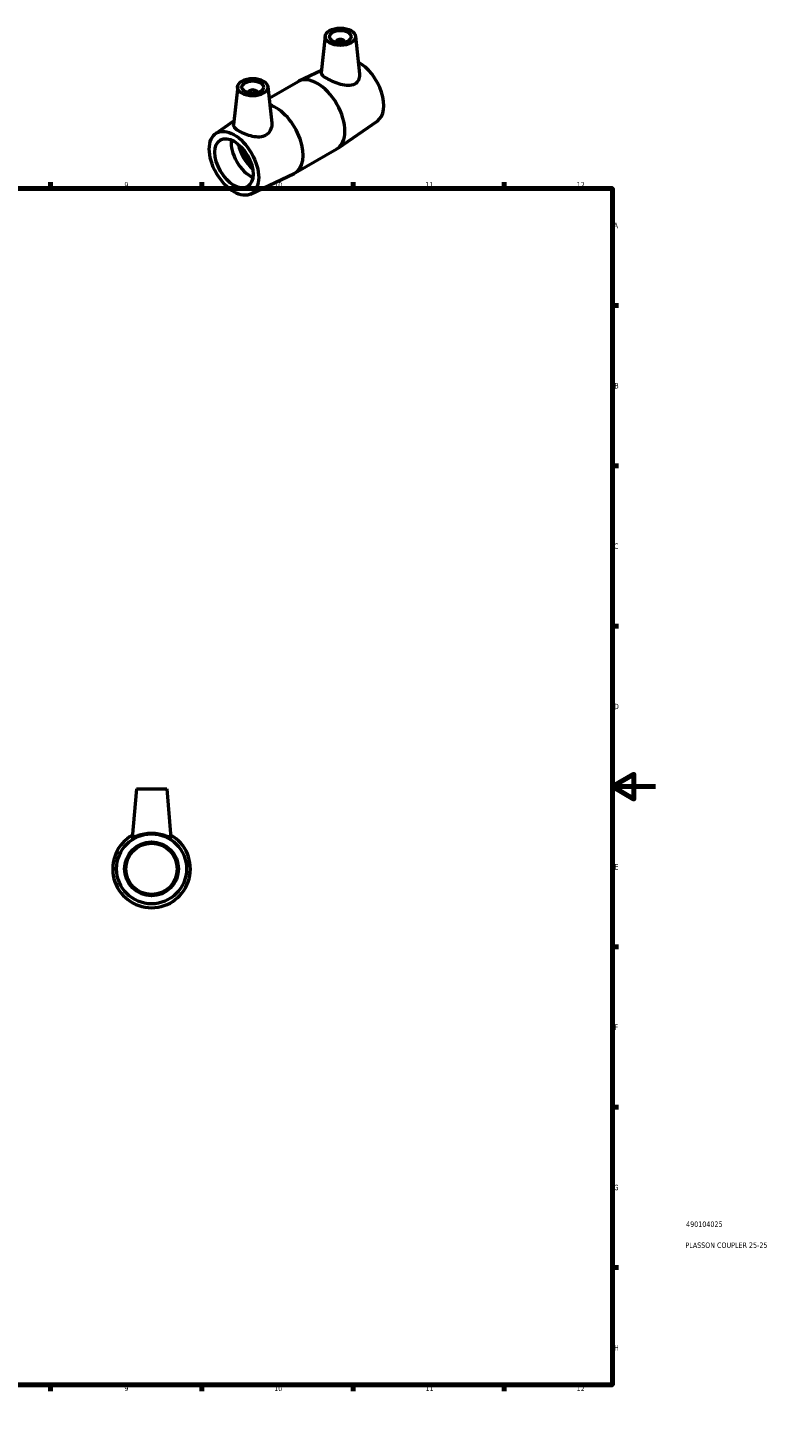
# Model space of a CAD drawing. Header units: millimetres. Extents: x 0 to 895, y 0 to 752.
# Tile 5 of 5: x 550 to 895, y 0 to 648. Entities that reach past the tile are written whole.
import ezdxf

# ---------------------------------------------------------------- set-up
doc = ezdxf.new("R2010")
doc.units = ezdxf.units.MM
for name, color, linetype, lineweight in [('Border (ISO)', 7, 'Continuous', 70), ('Title (ISO)', 7, 'Continuous', 50), ('Visible (ISO)', 7, 'Continuous', 50)]:
    doc.layers.add(name, color=color, linetype=linetype, lineweight=lineweight)
doc.styles.add('Note Text (ISO)', font='tahoma.ttf')

# ---------------------------------------------------------------- blocks, each defined once
blk = doc.blocks.new('Borders Default Border')
at = {"layer": 'Border (ISO)'}
for p, q in [((70.08, 574), (70.08, 576.9)), ((140.17, 574), (140.17, 576.9)), ((210.25, 574), (210.25, 576.9)), ((280.33, 574), (280.33, 576.9)), ((350.42, 574), (350.42, 576.9)), ((490.58, 574), (490.58, 576.9)), ((560.67, 574), (560.67, 576.9)), ((630.75, 574), (630.75, 576.9)), ((700.83, 574), (700.83, 576.9)), ((770.92, 574), (770.92, 576.9)), ((20, 519.75), (17.1, 519.75)), ((821, 519.75), (823.9, 519.75)), ((20, 445.5), (17.1, 445.5)), ((821, 445.5), (823.9, 445.5)), ((20, 371.25), (17.1, 371.25)), ((821, 371.25), (823.9, 371.25)), ((20, 222.75), (17.1, 222.75)), ((821, 222.75), (823.9, 222.75)), ((20, 148.5), (17.1, 148.5)), ((821, 148.5), (823.9, 148.5)), ((20, 74.25), (17.1, 74.25)), ((821, 74.25), (823.9, 74.25)), ((70.08, 20), (70.08, 17.1)), ((140.17, 20), (140.17, 17.1)), ((210.25, 20), (210.25, 17.1)), ((280.33, 20), (280.33, 17.1)), ((350.42, 20), (350.42, 17.1)), ((490.58, 20), (490.58, 17.1)), ((560.67, 20), (560.67, 17.1)), ((630.75, 20), (630.75, 17.1)), ((700.83, 20), (700.83, 17.1)), ((770.92, 20), (770.92, 17.1))]:
    blk.add_line(p, q, dxfattribs=at)
at = {"layer": 'Border (ISO)', "flags": 128}
for points in [[(420.5, 594), (420.5, 574), (414.73, 584), (426.27, 584), (420.5, 574)], [(20, 20), (20, 574), (821, 574), (821, 20), (20, 20)], [(0, 297), (20, 297), (10, 302.77), (10, 291.23), (20, 297)], [(841, 297), (821, 297), (831, 302.77), (831, 291.23), (821, 297)], [(420.5, 0), (420.5, 20), (414.73, 10), (426.27, 10), (420.5, 20)]]:
    blk.add_lwpolyline(points, dxfattribs=at)
at = {"layer": 'Border (ISO)', "color": 232, "true_color": 0xca0064, "char_height": 2.5, "attachment_point": 7, "style": 'Note Text (ISO)'}
for s, insert in [('1', (34.48, 574.4)), ('2', (104.37, 574.4)), ('3', (174.43, 574.35)), ('4', (244.42, 574.4)), ('5', (314.64, 574.35)), ('6', (384.66, 574.35)), ('7', (454.77, 574.4)), ('8', (524.81, 574.34)), ('9', (594.88, 574.35)), ('10', (664.29, 574.35)), ('11', (734.37, 574.4)), ('12', (804.46, 574.4)), ('A', (17.29, 555.62)), ('A', (821.59, 555.62)), ('B', (17.59, 481.37)), ('B', (821.89, 481.37)), ('C', (17.43, 407.08)), ('C', (821.73, 407.08)), ('D', (17.43, 332.88)), ('D', (821.73, 332.88)), ('E', (17.64, 258.63)), ('E', (821.94, 258.63)), ('F', (17.7, 184.38)), ('F', (822, 184.38)), ('G', (17.31, 110.08)), ('G', (821.61, 110.08)), ('H', (17.44, 35.88)), ('H', (821.74, 35.88)), ('1', (34.48, 17.1)), ('2', (104.37, 17.1)), ('3', (174.43, 17.05)), ('4', (244.42, 17.1)), ('5', (314.64, 17.05)), ('6', (384.66, 17.05)), ('7', (454.77, 17.1)), ('8', (524.81, 17.04)), ('9', (594.88, 17.05)), ('10', (664.29, 17.05)), ('11', (734.37, 17.1)), ('12', (804.46, 17.1))]:
    blk.add_mtext(s, dxfattribs=dict(at, insert=insert))
blk = doc.blocks.new('Title Blocks ISO')
at = {"layer": 'Title (ISO)', "color": 232, "true_color": 0xca0064, "style": 'Note Text (ISO)'}
for tag, p in [('PART_NUMBER_001', (34.16, 73.13)), ('DESCRIPTION_001', (33.84, 63.4))]:
    blk.add_attdef(tag, p, '', height=2.5, dxfattribs=at)

msp = doc.modelspace()

# ---------------------------------------------------------------- linework, layer by layer
at = {"layer": 'Visible (ISO)'}
for p, q in [((687.953, 644.545), (686.127, 627.513)), ((701.927, 644.545), (703.805, 627.029)), ((692.94, 641.657), (692.94, 641.844)), ((696.94, 641.657), (696.94, 641.844)), ((661.915, 615.8), (675.327, 623.524)), ((686.256, 628.716), (675.758, 623.749)), ((647.365, 621.172), (645.464, 603.436)), ((652.352, 618.471), (652.352, 618.284)), ((656.352, 618.471), (656.352, 618.284)), ((661.339, 621.172), (663.134, 604.429)), ((637.201, 599.471), (645.664, 605.299)), ((712.092, 605.25), (693.703, 592.586)), ((673.965, 581.197), (693.293, 592.327)), ((653.352, 571.424), (673.534, 580.972)), ((600.464, 295.927), (598.491, 273.378)), ((600.464, 295.927), (614.464, 295.927)), ((614.464, 295.927), (616.437, 273.378))]:
    msp.add_line(p, q, dxfattribs=at)
for radius in [16.2, 12.5, 11.875]:
    msp.add_circle((607.464, 258.927), radius, dxfattribs=at)
msp.add_arc((607.464, 258.927), 18, 119.510866, 60.489134, dxfattribs=at)
for centre, major_axis, ratio in [((694.94, 644.296), (7, 0), 0.5758617), ((694.94, 644.296), (5, 0), 0.5758617), ((654.352, 620.923), (7, 0), 0.5758617), ((654.352, 620.923), (5, 0), 0.5758617), ((645.655, 585.666), (8.084, -14.039), 0.5780931), ((645.655, 585.666), (6.238, -10.832), 0.5780931)]:
    msp.add_ellipse(centre, major_axis=major_axis, ratio=ratio, dxfattribs=at)
for centre, major_axis, ratio, start_param, end_param in [((694.94, 641.844), (-2, 0), 0.5758617, 2.9729035, 6.4518745), ((703.638, 619.056), (8.084, -14.039), 0.5780931, 0.0466725, 2.3950634), ((684.31, 607.926), (-8.983, 15.599), 0.5780931, 3.1415927, 6.2831853), ((654.352, 618.471), (-2, 0), 0.5758617, 2.9729035, 6.4518745), ((664.982, 596.796), (8.983, -15.599), 0.5780931, 6.2365128, 8.8582787), ((653.197, 590.009), (-6.238, 10.832), 0.5780931, 0.646297, 2.4952957), ((656.968, 592.181), (-6.804, 11.815), 0.5780931, 1.0682271, 2.0733656), ((656.968, 592.181), (-6.238, 10.832), 0.5780931, 1.1275206, 2.0140721)]:
    msp.add_ellipse(centre, major_axis=major_axis, ratio=ratio, start_param=start_param, end_param=end_param, dxfattribs=at)
for points, knots in [([(701.533, 622.335), (700.72, 621.887), (699.69, 621.67), (697.455, 621.688), (696.248, 621.911), (694.018, 622.523), (692.836, 622.951), (690.63, 623.895), (689.606, 624.409), (687.972, 625.35), (687.277, 625.826), (686.358, 626.681), (686.133, 627.064), (686.122, 627.438), (686.123, 627.475), (686.128, 627.513)], [0, 0, 0, 0, 0.358039, 0.358039, 0.7160779, 0.7160779, 1.062639, 1.062639, 1.4092001, 1.4092001, 1.7557612, 1.7557612, 2.1023223, 2.1023223, 2.1409575, 2.1409575, 2.1409575, 2.1409575]), ([(703.804, 627.029), (703.817, 626.914), (703.826, 626.799), (703.867, 625.853), (703.7, 624.953), (702.911, 623.396), (702.285, 622.748), (701.533, 622.335)], [4.7654898, 4.7654898, 4.7654898, 4.7654898, 4.81053874, 4.81053874, 5.14170614, 5.14170614, 5.47287354, 5.47287354, 5.47287354, 5.47287354]), ([(660.442, 598.672), (659.636, 598.189), (658.631, 597.897), (656.472, 597.756), (655.317, 597.895), (653.17, 598.37), (652.023, 598.739), (649.895, 599.592), (648.914, 600.072), (647.346, 600.975), (646.666, 601.451), (645.742, 602.356), (645.498, 602.788), (645.454, 603.271), (645.455, 603.353), (645.465, 603.436)], [0, 0, 0, 0, 0.3311674, 0.3311674, 0.6623348, 0.6623348, 0.9947857, 0.9947857, 1.3272367, 1.3272367, 1.6596876, 1.6596876, 1.9921385, 1.9921385, 2.0587547, 2.0587547, 2.0587547, 2.0587547]), ([(663.133, 604.429), (663.155, 604.227), (663.167, 604.025), (663.18, 602.868), (662.963, 601.825), (662.032, 599.984), (661.313, 599.194), (660.442, 598.672)], [4.68236804, 4.68236804, 4.68236804, 4.68236804, 4.75679562, 4.75679562, 5.11483458, 5.11483458, 5.47287354, 5.47287354, 5.47287354, 5.47287354]), ([(616.432, 273.354), (616.393, 273.292), (616.125, 273.376), (615.157, 273.76), (614.458, 274.048), (612.889, 274.577), (611.905, 274.857), (609.747, 275.249), (608.572, 275.358), (606.356, 275.358), (605.181, 275.249), (603.023, 274.857), (602.039, 274.577), (600.47, 274.048), (599.771, 273.76), (598.802, 273.376), (598.534, 273.292), (598.492, 273.36), (598.49, 273.369), (598.491, 273.379)], [0, 0, 0, 0, 0.3311674, 0.3311674, 0.6623348, 0.6623348, 0.9947857, 0.9947857, 1.3272367, 1.3272367, 1.6596876, 1.6596876, 1.9921385, 1.9921385, 2.3233059, 2.3233059, 2.6544733, 2.6544733, 2.6899982, 2.6899982, 2.6899982, 2.6899982])]:
    msp.add_open_spline(points, degree=3, knots=knots, dxfattribs=at)
msp.add_open_spline([(616.436, 273.379), (616.437, 273.369), (616.436, 273.36), (616.432, 273.354)], degree=3, dxfattribs=at)

# ---------------------------------------------------------------- block references
msp.add_blockref('Borders Default Border', (0, 0))
msp.add_blockref('Title Blocks ISO', (821, 20)).add_auto_attribs({'PART_NUMBER_001': '490104025', 'DESCRIPTION_001': 'PLASSON COUPLER 25-25'})

doc.saveas('drawing.dxf')
